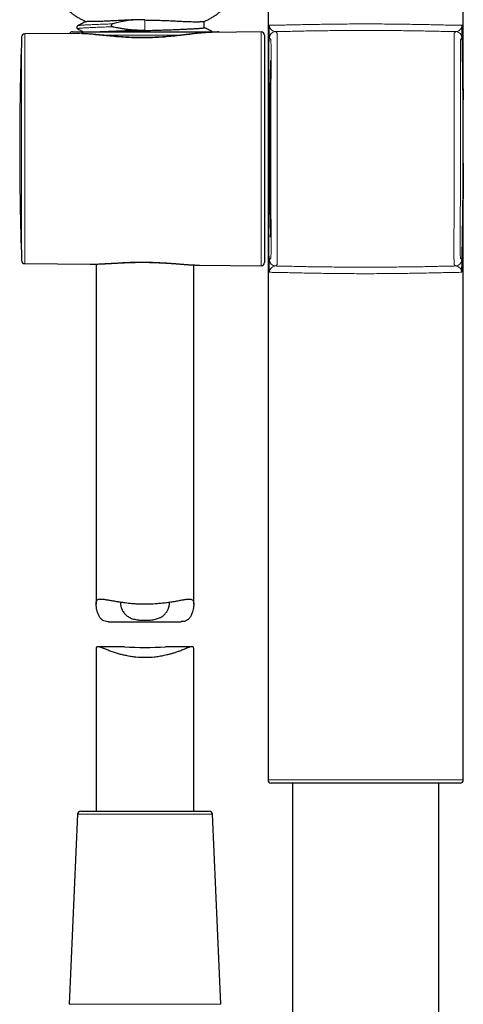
# Model space of a CAD drawing. Header units: millimetres. Extents: x 8 to 830, y 12 to 2106.
# Tile 135 of 256: x 442 to 511, y 1467 to 1619. Entities that reach past the tile are written whole.
import ezdxf

# ---------------------------------------------------------------- set-up
doc = ezdxf.new("R2010")
doc.units = ezdxf.units.MM

msp = doc.modelspace()

# ---------------------------------------------------------------- linework, layer by layer
at = {"color": 7, "linetype": 'Continuous', "lineweight": 30}
for p, q in [((480.61, 1622.8), (480.61, 1501.8)), ((510.61, 1501.8), (510.61, 1622.8)), ((452.63, 1618.36), (452.65, 1618.37)), ((470.81, 1617.43), (470.81, 1618.36)), ((451.41, 1616.52), (443.24, 1616.45)), ((450.58, 1616.8), (472.84, 1616.8)), ((479.56, 1616.76), (471.98, 1616.7)), ((480.06, 1616.26), (480.06, 1581.34)), ((443.24, 1581.15), (453.27, 1581.07)), ((454.21, 1581.08), (454.21, 1528.84)), ((469.21, 1528.84), (469.21, 1580.95)), ((470.07, 1580.92), (470.14, 1580.92)), ((470.14, 1580.92), (479.56, 1580.84)), ((456.12, 1526.12), (467.29, 1526.12)), ((454.21, 1521.92), (454.21, 1497)), ((458.55, 1522.28), (454.49, 1522.28)), ((468.93, 1522.28), (464.87, 1522.28)), ((469.21, 1497), (469.21, 1521.92)), ((510.11, 1501.3), (481.11, 1501.3)), ((484.36, 1501.3), (484.36, 1398)), ((506.86, 1398), (506.86, 1501.3)), ((451.85, 1497), (461.71, 1497)), ((461.71, 1497), (471.57, 1497)), ((451.35, 1496.52), (450.08, 1467.32)), ((473.34, 1467.32), (472.07, 1496.52))]:
    msp.add_line(p, q, dxfattribs=at)
at = {"color": 8, "linetype": 'Continuous', "lineweight": 0}
for p, q in [((461.71, 1617.06), (461.71, 1618.6)), ((480.8, 1617.78), (480.83, 1617.62)), ((480.81, 1617.48), (480.8, 1617.78)), ((510.4, 1617.63), (510.43, 1617.78)), ((510.43, 1617.78), (510.43, 1617.49)), ((443.24, 1616.45), (443.24, 1581.15)), ((461.71, 1616.28), (454.91, 1616.28)), ((467.45, 1616.28), (461.71, 1616.28)), ((472.04, 1616.8), (472.04, 1616.8)), ((479.56, 1580.84), (479.56, 1616.76)), ((442.75, 1581.64), (442.75, 1615.96)), ((480.8, 1579.82), (480.81, 1580.12)), ((480.83, 1579.98), (480.8, 1579.82)), ((510.41, 1579.82), (510.37, 1579.98)), ((510.4, 1580.13), (510.41, 1579.82)), ((480.61, 1501.8), (510.61, 1501.8)), ((461.71, 1496.52), (451.35, 1496.52)), ((472.07, 1496.52), (461.71, 1496.52)), ((450.08, 1467.32), (461.71, 1467.32)), ((461.71, 1467.32), (473.34, 1467.32))]:
    msp.add_line(p, q, dxfattribs=at)
at = {"color": 8, "linetype": 'Continuous', "lineweight": 0, "flags": 128}
for points in [[(480.82, 1581.77), (480.86, 1581.81), (480.89, 1581.84), (480.92, 1581.87), (480.94, 1581.9), (480.97, 1581.92), (480.99, 1581.94), (481, 1581.96), (481.02, 1581.98), (481.03, 1581.99), (481.03, 1582), (481.04, 1582.01), (481.04, 1582.01), (481.04, 1582.01), (481.04, 1582.01), (481.04, 1582.01), (481.04, 1582.01), (481.04, 1582.01), (481.04, 1582.01), (481.04, 1582.01), (481.04, 1582.01), (481.04, 1582.01), (481.04, 1582.01), (481.04, 1582.01), (481.04, 1582.01), (481.06, 1582.26), (481.07, 1582.77), (481.07, 1583.54), (481.07, 1584.55), (481.07, 1585.77), (481.07, 1587.2), (481.06, 1588.8), (481.06, 1590.58), (481.05, 1592.51), (481.04, 1594.54), (481.04, 1596.6), (481.04, 1598.7), (481.04, 1600.79), (481.04, 1602.86), (481.05, 1604.89), (481.05, 1606.84), (481.06, 1608.63), (481.07, 1610.26), (481.07, 1611.71), (481.07, 1612.95), (481.07, 1613.98), (481.07, 1614.67), (481.06, 1615.17), (481.05, 1615.45), (481.05, 1615.53), (481.05, 1615.54), (481.05, 1615.56), (481.04, 1615.57), (481.04, 1615.58), (481.04, 1615.58), (481.04, 1615.58), (481.04, 1615.59), (481.03, 1615.59), (481.03, 1615.6), (481.02, 1615.62), (481, 1615.63), (480.99, 1615.65), (480.97, 1615.68), (480.94, 1615.7), (480.92, 1615.73), (480.89, 1615.76), (480.86, 1615.79), (480.82, 1615.83)], [(510.41, 1615.82), (510.37, 1615.79), (510.34, 1615.76), (510.31, 1615.73), (510.29, 1615.7), (510.26, 1615.68), (510.25, 1615.66), (510.23, 1615.64), (510.21, 1615.62), (510.2, 1615.61), (510.2, 1615.6), (510.19, 1615.59), (510.19, 1615.59), (510.19, 1615.59), (510.19, 1615.59), (510.19, 1615.59), (510.19, 1615.59), (510.19, 1615.59), (510.19, 1615.59), (510.19, 1615.59), (510.19, 1615.59), (510.19, 1615.59), (510.19, 1615.59), (510.19, 1615.59), (510.19, 1615.59), (510.17, 1615.34), (510.16, 1614.84), (510.16, 1614.06), (510.16, 1613.06), (510.16, 1611.84), (510.16, 1610.42), (510.17, 1608.81), (510.17, 1607.04), (510.17, 1605.1), (510.18, 1603.08), (510.18, 1601.02), (510.18, 1598.92), (510.18, 1596.83), (510.17, 1594.76), (510.17, 1592.73), (510.16, 1590.78), (510.15, 1588.99), (510.15, 1587.36), (510.14, 1585.9), (510.14, 1584.66), (510.14, 1583.63), (510.14, 1582.94), (510.15, 1582.44), (510.16, 1582.15), (510.16, 1582.07), (510.16, 1582.06), (510.16, 1582.04), (510.16, 1582.03), (510.16, 1582.02), (510.16, 1582.02), (510.17, 1582.02), (510.17, 1582.01), (510.17, 1582.01), (510.18, 1582), (510.19, 1581.98), (510.2, 1581.97), (510.22, 1581.95), (510.24, 1581.92), (510.26, 1581.9), (510.29, 1581.87), (510.32, 1581.84), (510.35, 1581.81), (510.38, 1581.77)]]:
    msp.add_lwpolyline(points, dxfattribs=at)
at = {"color": 7, "linetype": 'Continuous', "lineweight": 30}
for centre, radius, start, end in [((443.25, 1615.95), 0.5, 90.5, 178.1116), ((450.58, 1616.3), 0.5, 90, 155.7243), ((472.84, 1616.3), 0.5, 54.3522, 90), ((479.56, 1616.26), 0.5, 0, 90.5), ((963.28, 1598.8), 520.81, 178.1116, 180), ((963.28, 1598.8), 520.81, 180, 181.8884), ((443.25, 1581.65), 0.5, 181.8884, 269.5), ((479.56, 1581.34), 0.5, 269.5, 0), ((461.71, 1568.67), 46.5, 266.1123, 273.8959), ((481.11, 1501.8), 0.5, 180, 270), ((510.11, 1501.8), 0.5, 270, 0), ((451.85, 1496.5), 0.5, 90, 177.5187), ((471.57, 1496.5), 0.5, 2.4813, 90)]:
    msp.add_arc(centre, radius, start, end, dxfattribs=at)
at = {"color": 8, "linetype": 'Continuous', "lineweight": 0}
for centre, radius, start, end in [((481.24, 1617.47), 0.431, 159.1061, 178.1955), ((481.82, 1615.81), 1, 92.1255, 179.0194), ((509.41, 1615.81), 1, 0.9412, 87.8733), ((510, 1617.48), 0.429, 1.7533, 20.2005), ((481.82, 1581.79), 1, 180.9806, 267.8752), ((509.38, 1581.79), 1, 272.123, 358.98), ((481.24, 1580.13), 0.431, 181.8045, 200.8939), ((509.97, 1580.14), 0.432, 338.4164, 358.1436)]:
    msp.add_arc(centre, radius, start, end, dxfattribs=at)
at = {"color": 7, "linetype": 'Continuous', "lineweight": 30}
for points, knots in [([(448.16, 1622.04), (448.18, 1622.02), (448.21, 1621.97), (448.26, 1621.9), (448.3, 1621.85), (448.33, 1621.8), (448.36, 1621.76), (448.41, 1621.7), (448.48, 1621.6), (448.59, 1621.46), (448.72, 1621.3), (448.88, 1621.12), (449.09, 1620.88), (449.38, 1620.58), (449.74, 1620.24), (450.11, 1619.91), (450.5, 1619.6), (450.89, 1619.32), (451.31, 1619.05), (451.76, 1618.79), (452.2, 1618.56), (452.49, 1618.43), (452.62, 1618.37)], [0, 0, 0, 0, 0.0142454, 0.0304142, 0.0412132, 0.0492144, 0.0575707, 0.0662895, 0.0921288, 0.1206856, 0.1581969, 0.1993902, 0.2426216, 0.323455, 0.4088497, 0.4986608, 0.5785595, 0.6613976, 0.746969, 0.8353038, 0.9265156, 1, 1, 1, 1]), ([(470.79, 1618.38), (470.86, 1618.4), (471.11, 1618.5), (471.53, 1618.71), (472.04, 1619), (472.54, 1619.33), (472.97, 1619.64), (473.34, 1619.94), (473.65, 1620.21), (473.96, 1620.5), (474.26, 1620.8), (474.52, 1621.09), (474.73, 1621.34), (474.9, 1621.54), (475.02, 1621.7), (475.1, 1621.82), (475.16, 1621.9), (475.21, 1621.97), (475.25, 1622.02), (475.26, 1622.04)], [0, 0, 0, 0, 0.036103, 0.138137, 0.238938, 0.33933, 0.44175, 0.511775, 0.582743, 0.654648, 0.72749, 0.800929, 0.851068, 0.896364, 0.936757, 0.954085, 0.970307, 0.98667, 1, 1, 1, 1]), ([(451.38, 1617.71), (451.36, 1617.7), (451.32, 1617.67), (451.28, 1617.62), (451.25, 1617.58), (451.24, 1617.54), (451.23, 1617.51), (451.23, 1617.49), (451.23, 1617.47), (451.23, 1617.45), (451.24, 1617.42), (451.25, 1617.37), (451.28, 1617.32), (451.32, 1617.27), (451.36, 1617.25), (451.38, 1617.23)], [0, 0, 0, 0, 0.136687, 0.253695, 0.349506, 0.406713, 0.450979, 0.482146, 0.500198, 0.518245, 0.569875, 0.650773, 0.746513, 0.863428, 1, 1, 1, 1]), ([(452.63, 1618.36), (452.42, 1618.25), (452.01, 1618.03), (451.59, 1617.82), (451.38, 1617.71)], [0, 0, 0, 0, 0.499955, 1, 1, 1, 1]), ([(452.62, 1618.37), (452.61, 1618.37), (452.6, 1618.37), (452.63, 1618.37), (452.65, 1618.37)], [0, 0, 0, 0, 0.1833089, 1, 1, 1, 1]), ([(452.66, 1618.38), (452.69, 1618.38), (452.75, 1618.39), (452.96, 1618.4), (453.24, 1618.4), (453.57, 1618.4), (453.92, 1618.4), (454.32, 1618.41), (454.82, 1618.42), (455.41, 1618.45), (456.14, 1618.48), (456.95, 1618.52), (457.83, 1618.57), (458.81, 1618.61), (459.49, 1618.63), (459.84, 1618.64)], [0, 0, 0, 0, 0.088811, 0.173761, 0.256095, 0.316886, 0.377402, 0.438121, 0.499453, 0.576248, 0.654813, 0.735857, 0.819987, 0.907781, 1, 1, 1, 1]), ([(456.79, 1618), (456.77, 1618), (456.73, 1617.99), (456.67, 1617.96), (456.62, 1617.93), (456.58, 1617.9), (456.55, 1617.87), (456.52, 1617.83), (456.51, 1617.78), (456.52, 1617.74), (456.53, 1617.71), (456.55, 1617.69), (456.57, 1617.67), (456.59, 1617.65), (456.63, 1617.62), (456.7, 1617.58), (456.76, 1617.57), (456.79, 1617.56)], [0, 0, 0, 0, 0.089271, 0.172034, 0.249192, 0.313627, 0.374377, 0.438448, 0.499261, 0.558259, 0.590129, 0.624676, 0.662144, 0.703659, 0.749848, 0.865379, 1, 1, 1, 1]), ([(459.84, 1618.64), (459.6, 1618.6), (459.11, 1618.53), (458.36, 1618.39), (457.58, 1618.21), (457.06, 1618.07), (456.79, 1618)], [0, 0, 0, 0, 0.235767, 0.480836, 0.735494, 1, 1, 1, 1]), ([(461.71, 1618.6), (461.51, 1618.6), (461.1, 1618.6), (460.48, 1618.61), (460.06, 1618.63), (459.84, 1618.64)], [0, 0, 0, 0, 0.3237969, 0.6571054, 1, 1, 1, 1]), ([(461.71, 1618.6), (461.94, 1618.59), (462.42, 1618.59), (463.18, 1618.58), (464.03, 1618.55), (464.95, 1618.52), (465.91, 1618.48), (466.67, 1618.44), (467.22, 1618.41), (467.57, 1618.39), (467.91, 1618.38), (468.23, 1618.36), (468.54, 1618.35), (469.03, 1618.34), (469.63, 1618.33), (470.15, 1618.34), (470.47, 1618.35), (470.65, 1618.36), (470.76, 1618.36), (470.81, 1618.37), (470.8, 1618.36), (470.8, 1618.36)], [0, 0, 0, 0, 0.04726, 0.101135, 0.161631, 0.228749, 0.30249, 0.382855, 0.414039, 0.445348, 0.476783, 0.508345, 0.540034, 0.571851, 0.667998, 0.765324, 0.822405, 0.876849, 0.928658, 0.977831, 1, 1, 1, 1]), ([(510.43, 1617.78), (510.44, 1617.42), (510.45, 1616.7), (510.47, 1615.63), (510.49, 1614.6), (510.5, 1613.6), (510.51, 1612.64), (510.53, 1611.72), (510.54, 1610.83), (510.55, 1609.98), (510.55, 1609.15), (510.56, 1608.35), (510.57, 1607.57), (510.57, 1606.9), (510.58, 1606.49), (510.58, 1606.33)], [0, 0, 0, 0, 0.095706, 0.188577, 0.278614, 0.365817, 0.450185, 0.530287, 0.607656, 0.68229, 0.75419, 0.82474, 0.892442, 0.957298, 1, 1, 1, 1]), ([(451.38, 1617.23), (451.56, 1617.14), (451.84, 1616.99), (452.12, 1616.85), (452.21, 1616.8)], [0, 0, 0, 0, 0.6565956, 1, 1, 1, 1]), ([(470.19, 1616.58), (470.13, 1616.58), (470.02, 1616.57), (469.84, 1616.55), (469.62, 1616.53), (469.37, 1616.5), (469.08, 1616.47), (468.83, 1616.44), (468.62, 1616.41), (468.48, 1616.4), (468.37, 1616.38), (468.28, 1616.37), (468.21, 1616.37), (468.15, 1616.36), (468.09, 1616.35), (468.02, 1616.34), (467.95, 1616.34), (467.87, 1616.33), (467.75, 1616.31), (467.6, 1616.3), (467.39, 1616.27), (467.15, 1616.25), (466.88, 1616.22), (466.57, 1616.18), (466.24, 1616.15), (465.87, 1616.11), (465.48, 1616.08), (465.07, 1616.05), (464.66, 1616.01), (464.21, 1615.98), (463.75, 1615.96), (463.24, 1615.93), (462.68, 1615.91), (462.09, 1615.89), (461.52, 1615.89), (460.97, 1615.89), (460.45, 1615.9), (459.94, 1615.91), (459.45, 1615.93), (458.98, 1615.95), (458.52, 1615.97), (458.1, 1616), (457.72, 1616.03), (457.37, 1616.05), (457.03, 1616.08), (456.71, 1616.11), (456.41, 1616.13), (456.14, 1616.16), (455.91, 1616.18), (455.71, 1616.2), (455.56, 1616.22), (455.44, 1616.23), (455.33, 1616.24), (455.24, 1616.25), (455.16, 1616.25), (455.07, 1616.26), (454.95, 1616.27), (454.82, 1616.29), (454.66, 1616.3), (454.48, 1616.32), (454.27, 1616.34), (454.04, 1616.36), (453.79, 1616.39), (453.53, 1616.41), (453.26, 1616.43), (452.99, 1616.45), (452.77, 1616.47), (452.61, 1616.48), (452.52, 1616.48), (452.44, 1616.49), (452.36, 1616.49), (452.26, 1616.5), (452.15, 1616.5), (452.04, 1616.51), (451.98, 1616.51), (451.95, 1616.51)], [0, 0, 0, 0, 0.010386, 0.02185, 0.033976, 0.049864, 0.067363, 0.086466, 0.095612, 0.103481, 0.109995, 0.115158, 0.118971, 0.122438, 0.125694, 0.129313, 0.133323, 0.137871, 0.142976, 0.152959, 0.164558, 0.17777, 0.192594, 0.209027, 0.227027, 0.246571, 0.267653, 0.287846, 0.309275, 0.331945, 0.355628, 0.379039, 0.409019, 0.43827, 0.466779, 0.493725, 0.519874, 0.545246, 0.569858, 0.593723, 0.616853, 0.639253, 0.658261, 0.676718, 0.694625, 0.711966, 0.728234, 0.742888, 0.755925, 0.767342, 0.775307, 0.78223, 0.788111, 0.793007, 0.797439, 0.802441, 0.808859, 0.816698, 0.825962, 0.836657, 0.848751, 0.863243, 0.878516, 0.894577, 0.911438, 0.929111, 0.947261, 0.954357, 0.960643, 0.96612, 0.971254, 0.977679, 0.985538, 0.994266, 1, 1, 1, 1]), ([(454.71, 1616.8), (454.77, 1616.8), (454.94, 1616.81), (455.26, 1616.83), (455.66, 1616.84), (456.11, 1616.86), (456.58, 1616.88), (457.07, 1616.9), (457.59, 1616.92), (458.11, 1616.94), (458.64, 1616.96), (459.16, 1616.98), (459.67, 1616.99), (460.18, 1617.01), (460.69, 1617.03), (461.2, 1617.04), (461.54, 1617.05), (461.71, 1617.06)], [0, 0, 0, 0, 0.034423, 0.100117, 0.172363, 0.245079, 0.31812, 0.391337, 0.46458, 0.537696, 0.610537, 0.676942, 0.742882, 0.808254, 0.872958, 0.936902, 1, 1, 1, 1]), ([(456.44, 1616.8), (456.46, 1616.8), (456.64, 1616.81), (456.99, 1616.82), (457.48, 1616.84), (457.99, 1616.86), (458.52, 1616.88), (459.05, 1616.9), (459.58, 1616.91), (460.1, 1616.93), (460.59, 1616.95), (461.09, 1616.96), (461.59, 1616.98), (462.08, 1616.99), (462.59, 1617.01), (463.12, 1617.02), (463.66, 1617.04), (464.21, 1617.06), (464.74, 1617.08), (465.27, 1617.09), (465.79, 1617.11), (466.28, 1617.13), (466.73, 1617.15), (467.16, 1617.17), (467.57, 1617.18), (467.95, 1617.2), (468.32, 1617.22), (468.68, 1617.23), (469.02, 1617.25), (469.34, 1617.27), (469.64, 1617.28), (469.9, 1617.3), (470.13, 1617.32), (470.34, 1617.34), (470.5, 1617.35), (470.64, 1617.37), (470.73, 1617.39), (470.79, 1617.41), (470.82, 1617.43), (470.81, 1617.43), (470.81, 1617.43)], [0, 0, 0, 0, 0.0043367, 0.0329648, 0.0616125, 0.0902237, 0.1187424, 0.1471138, 0.1752848, 0.2008893, 0.2262455, 0.2513184, 0.2760758, 0.3006853, 0.3256032, 0.3531266, 0.3809629, 0.409065, 0.4373827, 0.4658636, 0.4944533, 0.5230961, 0.5493514, 0.5755606, 0.601681, 0.6276706, 0.6534885, 0.6790956, 0.7081196, 0.7367663, 0.7649983, 0.793353, 0.8221188, 0.8507239, 0.8796275, 0.9087758, 0.9381117, 0.9681125, 0.9981824, 1, 1, 1, 1]), ([(456.79, 1617.56), (457, 1617.52), (457.42, 1617.43), (458.04, 1617.32), (458.64, 1617.22), (459.25, 1617.15), (459.86, 1617.09), (460.48, 1617.06), (461.1, 1617.04), (461.51, 1617.05), (461.71, 1617.06)], [0, 0, 0, 0, 0.1297664, 0.2563363, 0.3798042, 0.5002717, 0.6265154, 0.7517904, 0.8762375, 1, 1, 1, 1]), ([(471.55, 1616.68), (471.51, 1616.68), (471.43, 1616.68), (471.29, 1616.67), (471.15, 1616.66), (471, 1616.65), (470.85, 1616.64), (470.69, 1616.63), (470.53, 1616.61), (470.37, 1616.6), (470.25, 1616.59), (470.19, 1616.58), (470.19, 1616.58)], [0, 0, 0, 0, 0.077052, 0.2000543, 0.3077944, 0.4003675, 0.5249311, 0.643573, 0.7571492, 0.8737345, 0.9915234, 1, 1, 1, 1]), ([(472.04, 1616.8), (471.83, 1616.91), (471.42, 1617.12), (471.01, 1617.34), (470.81, 1617.44)], [0, 0, 0, 0, 0.507498, 1, 1, 1, 1]), ([(510.4, 1580.13), (510.4, 1580.23), (510.41, 1580.45), (510.41, 1580.79), (510.42, 1581.16), (510.43, 1581.57), (510.44, 1582.01), (510.45, 1582.48), (510.45, 1583), (510.46, 1583.58), (510.48, 1584.21), (510.49, 1584.88), (510.5, 1585.59), (510.51, 1586.24), (510.51, 1586.83), (510.52, 1587.33), (510.53, 1587.85), (510.53, 1588.35), (510.54, 1588.84), (510.55, 1589.29), (510.55, 1589.71), (510.55, 1590.12), (510.56, 1590.49), (510.56, 1590.85), (510.57, 1591.17), (510.57, 1591.46), (510.57, 1591.71), (510.57, 1591.9), (510.57, 1592.03), (510.57, 1592.15), (510.58, 1592.31), (510.58, 1592.5), (510.58, 1592.69), (510.58, 1592.88), (510.58, 1593.1), (510.58, 1593.37), (510.59, 1593.66), (510.59, 1593.96), (510.59, 1594.26), (510.59, 1594.56), (510.59, 1594.82), (510.59, 1595.03), (510.59, 1595.2), (510.6, 1595.32), (510.6, 1595.42), (510.6, 1595.49), (510.6, 1595.55), (510.6, 1595.6), (510.6, 1595.66), (510.6, 1595.72), (510.6, 1595.77), (510.6, 1595.91), (510.6, 1596.16), (510.6, 1596.51), (510.6, 1596.88), (510.6, 1597.26), (510.6, 1597.64), (510.61, 1598.03), (510.61, 1598.32), (510.61, 1598.51), (510.61, 1598.62), (510.61, 1598.73), (510.61, 1598.84), (510.61, 1598.98), (510.61, 1599.12), (510.61, 1599.3), (510.61, 1599.5), (510.61, 1599.73), (510.61, 1599.96), (510.61, 1600.2), (510.61, 1600.44), (510.61, 1600.7), (510.61, 1601.2), (510.6, 1601.89), (510.6, 1602.78), (510.6, 1603.64), (510.59, 1604.5), (510.59, 1605.36), (510.58, 1605.94), (510.58, 1606.23), (510.58, 1606.24), (510.58, 1606.25), (510.58, 1606.25), (510.58, 1606.26), (510.58, 1606.28), (510.58, 1606.32), (510.58, 1606.39), (510.58, 1606.48), (510.58, 1606.6), (510.57, 1606.76), (510.57, 1606.96), (510.57, 1607.19), (510.57, 1607.46), (510.57, 1607.77), (510.56, 1608.11), (510.56, 1608.36), (510.56, 1608.52), (510.56, 1608.57), (510.56, 1608.62), (510.56, 1608.66), (510.56, 1608.71), (510.56, 1608.75), (510.55, 1608.86), (510.55, 1609.11), (510.55, 1609.6), (510.53, 1611.21), (510.49, 1613.88), (510.45, 1616.29), (510.43, 1617.49)], [0, 0, 0, 0, 0.008249, 0.017374, 0.027376, 0.038254, 0.050009, 0.06264, 0.076148, 0.092019, 0.10895, 0.126942, 0.145995, 0.166108, 0.179217, 0.192741, 0.206783, 0.22048, 0.233404, 0.245557, 0.256938, 0.267547, 0.277834, 0.287273, 0.295865, 0.30361, 0.310507, 0.316558, 0.318433, 0.32078, 0.326197, 0.331456, 0.336556, 0.341498, 0.346281, 0.35464, 0.362465, 0.369759, 0.378693, 0.386672, 0.393695, 0.399764, 0.403673, 0.407049, 0.409893, 0.41136, 0.412896, 0.414423, 0.415941, 0.417449, 0.418948, 0.420438, 0.428462, 0.438865, 0.448748, 0.45811, 0.469275, 0.479598, 0.48908, 0.492084, 0.494993, 0.497806, 0.50075, 0.504478, 0.508256, 0.512086, 0.518852, 0.524556, 0.530552, 0.53684, 0.543423, 0.550302, 0.557478, 0.582952, 0.605994, 0.629036, 0.65205, 0.675043, 0.698036, 0.698504, 0.698921, 0.698936, 0.698958, 0.699074, 0.699457, 0.700696, 0.702405, 0.704684, 0.708139, 0.7124, 0.717468, 0.723793, 0.731044, 0.739221, 0.748324, 0.758352, 0.759934, 0.761131, 0.762327, 0.763524, 0.764721, 0.765917, 0.767114, 0.773695, 0.785447, 0.806433, 0.903216, 1, 1, 1, 1]), ([(510.4, 1580.13), (510.43, 1581.87), (510.5, 1585.36), (510.56, 1590.37), (510.59, 1593.89), (510.6, 1595.91), (510.6, 1596.63), (510.6, 1597.35), (510.61, 1598.08), (510.61, 1598.57), (510.61, 1598.84), (510.61, 1598.87), (510.61, 1598.91), (510.61, 1598.96), (510.61, 1599.01), (510.61, 1599.07), (510.61, 1599.13), (510.61, 1599.23), (510.61, 1599.37), (510.61, 1599.56), (510.61, 1599.73), (510.61, 1599.87), (510.61, 1599.95), (510.61, 1600), (510.61, 1600.03), (510.61, 1600.07), (510.61, 1600.13), (510.61, 1600.21), (510.61, 1600.31), (510.61, 1600.45), (510.61, 1600.62), (510.61, 1600.84), (510.61, 1601.02), (510.61, 1601.14), (510.61, 1601.19), (510.61, 1601.22), (510.61, 1601.25), (510.61, 1601.29), (510.61, 1601.33), (510.6, 1601.42), (510.6, 1601.57), (510.6, 1601.79), (510.6, 1602.05), (510.6, 1602.32), (510.6, 1602.59), (510.6, 1602.83), (510.6, 1603.07), (510.6, 1603.31), (510.59, 1603.84), (510.58, 1605.83), (510.56, 1608.6), (510.53, 1611.21), (510.51, 1612.3), (510.51, 1612.55), (510.51, 1612.61), (510.51, 1612.68), (510.51, 1612.74), (510.51, 1612.79), (510.51, 1612.83), (510.5, 1612.86), (510.5, 1612.9), (510.5, 1612.98), (510.5, 1613.11), (510.5, 1613.27), (510.5, 1613.46), (510.49, 1613.69), (510.49, 1613.95), (510.48, 1614.24), (510.48, 1614.56), (510.47, 1614.85), (510.47, 1615.08), (510.47, 1615.23), (510.47, 1615.35), (510.46, 1615.46), (510.46, 1615.57), (510.46, 1615.68), (510.46, 1615.79), (510.45, 1616.39), (510.44, 1616.96), (510.43, 1617.49)], [0, 0, 0, 0, 0.139976, 0.27995, 0.403127, 0.422483, 0.44184, 0.461201, 0.480561, 0.499926, 0.500734, 0.501689, 0.502791, 0.50404, 0.505436, 0.506979, 0.508669, 0.510505, 0.514829, 0.519797, 0.525412, 0.528462, 0.531219, 0.531793, 0.532571, 0.533553, 0.53474, 0.537018, 0.539801, 0.543089, 0.548003, 0.553734, 0.560279, 0.56249, 0.563335, 0.564227, 0.565167, 0.566155, 0.56719, 0.568274, 0.573301, 0.579158, 0.585845, 0.594288, 0.601041, 0.607332, 0.613662, 0.620077, 0.626507, 0.656857, 0.780035, 0.849016, 0.866012, 0.867682, 0.869351, 0.87102, 0.87269, 0.874359, 0.875291, 0.875793, 0.876361, 0.878933, 0.882349, 0.886611, 0.891718, 0.897786, 0.904731, 0.912552, 0.921249, 0.930822, 0.935844, 0.939528, 0.942509, 0.94549, 0.948471, 0.951452, 0.954433, 0.957414, 1, 1, 1, 1]), ([(480.99, 1612.38), (480.99, 1612.38), (480.99, 1612.37), (481, 1612.32), (481, 1612.24), (481.01, 1612.12), (481.01, 1611.97), (481.01, 1611.79), (481.02, 1611.58), (481.02, 1611.34), (481.02, 1611.07), (481.02, 1610.77), (481.02, 1610.44), (481.02, 1610.09), (481.02, 1609.71), (481.02, 1609.3), (481.02, 1608.86), (481.02, 1608.41), (481.02, 1607.93), (481.02, 1607.43), (481.02, 1606.9), (481.02, 1606.35), (481.02, 1605.79), (481.02, 1605.21), (481.02, 1604.61), (481.02, 1604), (481.02, 1603.38), (481.01, 1602.74), (481.01, 1602.1), (481.01, 1601.45), (481.01, 1600.79), (481.01, 1600.13), (481.01, 1599.47), (481.01, 1598.81), (481.01, 1598.15), (481.01, 1597.49), (481.01, 1596.83), (481.01, 1596.17), (481.01, 1595.52), (481.01, 1594.88), (481.02, 1594.25), (481.02, 1593.63), (481.02, 1593.02), (481.02, 1592.42), (481.02, 1591.84), (481.02, 1591.27), (481.02, 1590.72), (481.02, 1590.19), (481.02, 1589.69), (481.02, 1589.2), (481.02, 1588.74), (481.02, 1588.3), (481.02, 1587.89), (481.02, 1587.51), (481.02, 1587.15), (481.02, 1586.83), (481.02, 1586.53), (481.02, 1586.26), (481.02, 1586.02), (481.01, 1585.81), (481.01, 1585.63), (481.01, 1585.48), (481, 1585.36), (481, 1585.28), (480.99, 1585.23), (480.99, 1585.21), (480.98, 1585.23), (480.97, 1585.28), (480.97, 1585.36), (480.96, 1585.48), (480.95, 1585.63), (480.94, 1585.81), (480.94, 1586.02), (480.93, 1586.26), (480.92, 1586.53), (480.91, 1586.83), (480.9, 1587.15), (480.89, 1587.51), (480.88, 1587.89), (480.87, 1588.3), (480.86, 1588.73), (480.86, 1589.18), (480.85, 1589.66), (480.84, 1590.16), (480.83, 1590.69), (480.82, 1591.23), (480.82, 1591.8), (480.81, 1592.37), (480.8, 1592.97), (480.8, 1593.58), (480.79, 1594.2), (480.79, 1594.83), (480.78, 1595.47), (480.78, 1596.12), (480.78, 1596.78), (480.78, 1597.45), (480.78, 1598.12), (480.78, 1598.78), (480.78, 1599.45), (480.78, 1600.12), (480.78, 1600.78), (480.78, 1601.44), (480.78, 1602.09), (480.79, 1602.73), (480.79, 1603.37), (480.8, 1603.99), (480.8, 1604.6), (480.81, 1605.2), (480.82, 1605.78), (480.82, 1606.34), (480.83, 1606.89), (480.84, 1607.41), (480.85, 1607.92), (480.86, 1608.4), (480.86, 1608.85), (480.87, 1609.29), (480.88, 1609.7), (480.89, 1610.08), (480.9, 1610.43), (480.91, 1610.76), (480.92, 1611.06), (480.93, 1611.33), (480.94, 1611.58), (480.94, 1611.79), (480.95, 1611.97), (480.96, 1612.12), (480.97, 1612.23), (480.97, 1612.32), (480.98, 1612.37), (480.98, 1612.38), (480.99, 1612.38)], [0, 0, 0, 0, 0.0078273, 0.0156608, 0.0235205, 0.031426, 0.0392331, 0.0470346, 0.054849, 0.0626946, 0.0705116, 0.0783023, 0.0860849, 0.0938775, 0.1017127, 0.1095025, 0.1172663, 0.1250234, 0.1327655, 0.1405312, 0.1483403, 0.1562122, 0.1640087, 0.1718048, 0.1796188, 0.1874687, 0.1953124, 0.2031241, 0.2109218, 0.2187236, 0.2265887, 0.2343946, 0.2421608, 0.2499069, 0.2576562, 0.2654171, 0.2732089, 0.2810508, 0.2888386, 0.2966204, 0.3044144, 0.3122387, 0.3200797, 0.3278926, 0.3356957, 0.3435074, 0.3514067, 0.3592613, 0.367091, 0.3749156, 0.3827356, 0.3905639, 0.3984203, 0.4063244, 0.414132, 0.4219341, 0.4297491, 0.4375954, 0.4454162, 0.4532099, 0.4609948, 0.4687891, 0.4766289, 0.4844223, 0.4921885, 0.4999469, 0.5076912, 0.5154588, 0.5232697, 0.5311435, 0.5389403, 0.5467369, 0.5545513, 0.5624017, 0.5702447, 0.5780557, 0.5858528, 0.5936542, 0.6015177, 0.609322, 0.6170866, 0.6248311, 0.6325777, 0.6403373, 0.6481292, 0.6559726, 0.6637605, 0.6715432, 0.6793387, 0.6871652, 0.6950069, 0.7028203, 0.7106236, 0.7184351, 0.7263325, 0.7341841, 0.7420094, 0.7498283, 0.7576429, 0.7654668, 0.7733197, 0.7812214, 0.7890288, 0.7968312, 0.8046467, 0.8124938, 0.8203176, 0.828114, 0.8359013, 0.8436977, 0.8515415, 0.8593382, 0.8671071, 0.8748675, 0.8826246, 0.8903932, 0.8981928, 0.9060427, 0.9138383, 0.9216278, 0.9294295, 0.9372616, 0.9451105, 0.9529311, 0.9607418, 0.9685611, 0.9764696, 0.9843324, 0.9921692, 1, 1, 1, 1]), ([(510.6, 1596.58), (510.6, 1596.56), (510.6, 1596.4), (510.6, 1596.09), (510.6, 1595.64), (510.59, 1595.14), (510.59, 1594.61), (510.59, 1594.03), (510.58, 1593.44), (510.58, 1592.81), (510.58, 1592.17), (510.57, 1591.49), (510.56, 1590.79), (510.56, 1590.05), (510.55, 1589.29), (510.54, 1588.49), (510.53, 1587.67), (510.52, 1586.81), (510.51, 1585.91), (510.5, 1584.98), (510.48, 1584.01), (510.46, 1583.01), (510.45, 1581.97), (510.43, 1580.91), (510.41, 1580.19), (510.41, 1579.82)], [0, 0, 0, 0, 0.00418, 0.027486, 0.055174, 0.08501, 0.116994, 0.151127, 0.187408, 0.223877, 0.262286, 0.302635, 0.344924, 0.389154, 0.434482, 0.481682, 0.530753, 0.581696, 0.635608, 0.691468, 0.749277, 0.809035, 0.870741, 0.934396, 1, 1, 1, 1]), ([(453.27, 1581.07), (453.29, 1581.07), (453.35, 1581.07), (453.44, 1581.07), (453.54, 1581.07), (453.66, 1581.07), (453.88, 1581.07), (454.22, 1581.08), (454.68, 1581.1), (455.14, 1581.12), (455.6, 1581.14), (456.07, 1581.17), (456.54, 1581.2), (457, 1581.22), (457.45, 1581.25), (457.89, 1581.27), (458.31, 1581.29), (458.65, 1581.3), (458.92, 1581.31), (459.1, 1581.32), (459.26, 1581.33), (459.41, 1581.33), (459.53, 1581.34), (459.62, 1581.34), (459.69, 1581.34), (459.75, 1581.34), (459.82, 1581.34), (459.91, 1581.35), (460.03, 1581.35), (460.24, 1581.35), (460.52, 1581.36), (460.89, 1581.36), (461.22, 1581.36), (461.5, 1581.36), (461.72, 1581.36), (461.95, 1581.36), (462.18, 1581.36), (462.42, 1581.35), (462.64, 1581.34), (462.86, 1581.34), (463.06, 1581.33), (463.24, 1581.33), (463.39, 1581.32), (463.5, 1581.32), (463.59, 1581.31), (463.67, 1581.31), (463.74, 1581.31), (463.83, 1581.3), (463.95, 1581.3), (464.11, 1581.29), (464.29, 1581.28), (464.51, 1581.27), (464.77, 1581.25), (465.06, 1581.23), (465.38, 1581.21), (465.73, 1581.19), (466.11, 1581.16), (466.48, 1581.14), (466.81, 1581.11), (467.11, 1581.09), (467.39, 1581.07), (467.63, 1581.05), (467.84, 1581.03), (468.02, 1581.02), (468.18, 1581.01), (468.3, 1581), (468.43, 1580.99), (468.58, 1580.98), (468.73, 1580.97), (468.88, 1580.97), (469.04, 1580.96), (469.22, 1580.95), (469.43, 1580.94), (469.65, 1580.93), (469.87, 1580.92), (470.01, 1580.92), (470.07, 1580.92)], [0, 0, 0, 0, 0.0037442, 0.0107565, 0.0185359, 0.026416, 0.0343906, 0.0666299, 0.0966368, 0.1277807, 0.1570615, 0.1864443, 0.2149602, 0.2426541, 0.2695446, 0.2939319, 0.3176442, 0.3406915, 0.3513288, 0.3616818, 0.3708978, 0.3788328, 0.3854875, 0.3904268, 0.3943087, 0.3971335, 0.4002906, 0.4052237, 0.4119328, 0.4204168, 0.4384316, 0.4583319, 0.480125, 0.4914274, 0.5031829, 0.5153779, 0.5279845, 0.5409854, 0.5533506, 0.5644943, 0.575962, 0.5857865, 0.5939725, 0.6001798, 0.6049391, 0.6085318, 0.6124226, 0.6168215, 0.6236729, 0.6320856, 0.6420667, 0.6545123, 0.6687869, 0.6849038, 0.7028708, 0.7226926, 0.7458251, 0.7673634, 0.7872708, 0.8055345, 0.8221473, 0.8371462, 0.8505499, 0.8623928, 0.8711503, 0.8793797, 0.8873154, 0.8967032, 0.907899, 0.9170471, 0.9277142, 0.9400773, 0.9541406, 0.9699064, 0.9873731, 1, 1, 1, 1]), ([(456.12, 1526.12), (456.11, 1526.12), (455.91, 1526.12), (455.59, 1526.17), (455.2, 1526.34), (454.89, 1526.61), (454.65, 1526.99), (454.46, 1527.44), (454.32, 1527.92), (454.24, 1528.39), (454.2, 1528.82), (454.22, 1529.15), (454.31, 1529.39), (454.47, 1529.54), (454.7, 1529.6), (455.01, 1529.61), (455.36, 1529.58), (455.67, 1529.53), (455.92, 1529.48), (456.26, 1529.42), (456.8, 1529.33), (457.46, 1529.22), (458.11, 1529.12), (458.65, 1529.05), (459.22, 1528.98), (459.82, 1528.92), (460.27, 1528.89), (460.48, 1528.88)], [0, 0, 0, 0, 0.004204, 0.050547, 0.094167, 0.136062, 0.176875, 0.226506, 0.271972, 0.317832, 0.364209, 0.409225, 0.453564, 0.49535, 0.53595, 0.581352, 0.631783, 0.66017, 0.679258, 0.704095, 0.752116, 0.813055, 0.852762, 0.887423, 0.919474, 0.962656, 1, 1, 1, 1]), ([(458.02, 1529.14), (458, 1529.11), (457.98, 1529.06), (457.97, 1528.98), (457.96, 1528.92), (457.96, 1528.85), (457.96, 1528.77), (457.97, 1528.68), (457.99, 1528.55), (458.02, 1528.4), (458.07, 1528.25), (458.12, 1528.12), (458.19, 1527.97), (458.29, 1527.77), (458.43, 1527.55), (458.61, 1527.32), (458.8, 1527.13), (459, 1526.97), (459.23, 1526.82), (459.5, 1526.69), (459.8, 1526.58), (460.13, 1526.49), (460.5, 1526.42), (460.89, 1526.38), (461.3, 1526.35), (461.73, 1526.34), (462.16, 1526.35), (462.57, 1526.38), (462.96, 1526.43), (463.32, 1526.5), (463.65, 1526.59), (463.92, 1526.69), (464.13, 1526.79), (464.29, 1526.89), (464.44, 1526.99), (464.57, 1527.09), (464.7, 1527.21), (464.82, 1527.34), (464.94, 1527.49), (465.06, 1527.66), (465.17, 1527.85), (465.27, 1528.04), (465.34, 1528.23), (465.39, 1528.39), (465.43, 1528.53), (465.44, 1528.64), (465.46, 1528.77), (465.46, 1528.91), (465.45, 1529.04), (465.42, 1529.1), (465.41, 1529.12)], [0, 0, 0, 0, 0.017106, 0.027474, 0.037798, 0.048083, 0.058339, 0.068571, 0.085125, 0.108698, 0.123122, 0.139303, 0.157241, 0.176938, 0.208722, 0.237291, 0.262677, 0.284926, 0.309871, 0.335262, 0.36121, 0.387819, 0.415185, 0.443398, 0.472537, 0.502555, 0.532566, 0.561607, 0.589753, 0.617087, 0.643699, 0.669685, 0.686718, 0.703551, 0.720219, 0.73448, 0.750262, 0.767581, 0.786449, 0.806874, 0.828864, 0.854177, 0.876615, 0.89618, 0.912872, 0.926693, 0.937648, 0.963015, 0.988675, 1, 1, 1, 1]), ([(460.48, 1528.88), (460.92, 1528.87), (461.84, 1528.84), (463.04, 1528.89), (464.02, 1528.97), (464.64, 1529.03), (465.14, 1529.09), (465.51, 1529.14), (465.88, 1529.19), (466.39, 1529.28), (466.96, 1529.38), (467.44, 1529.47), (467.73, 1529.52), (467.88, 1529.54), (468.01, 1529.57), (468.12, 1529.58), (468.33, 1529.61), (468.61, 1529.62), (468.88, 1529.57), (469.06, 1529.44), (469.15, 1529.28), (469.19, 1529.11), (469.21, 1528.95), (469.21, 1528.78), (469.2, 1528.59), (469.17, 1528.34), (469.12, 1528.02), (469.01, 1527.58), (468.83, 1527.11), (468.57, 1526.69), (468.28, 1526.38), (467.96, 1526.2), (467.63, 1526.13), (467.39, 1526.13), (467.29, 1526.13)], [0, 0, 0, 0, 0.068493, 0.14356, 0.183673, 0.225498, 0.247066, 0.26907, 0.291509, 0.314387, 0.366657, 0.410247, 0.425258, 0.438879, 0.451113, 0.461961, 0.471425, 0.515266, 0.555943, 0.593785, 0.6292, 0.647893, 0.667645, 0.685659, 0.700186, 0.723979, 0.752852, 0.786822, 0.834854, 0.876884, 0.913277, 0.944595, 0.975587, 1, 1, 1, 1]), ([(469.21, 1521.92), (469.2, 1521.99), (469.2, 1522.13), (469.13, 1522.23), (469.03, 1522.28), (468.93, 1522.29), (468.81, 1522.28), (468.65, 1522.24), (468.43, 1522.16), (468.1, 1522.03), (467.65, 1521.84), (467.12, 1521.63), (466.56, 1521.43), (466.05, 1521.27), (465.56, 1521.13), (465.09, 1521.01), (464.55, 1520.89), (463.91, 1520.77), (462.94, 1520.64), (461.73, 1520.57), (460.64, 1520.63), (459.93, 1520.71), (459.55, 1520.77), (459.17, 1520.83), (458.74, 1520.92), (458.22, 1521.03), (457.62, 1521.19), (456.99, 1521.39), (456.35, 1521.61), (455.79, 1521.84), (455.39, 1522), (455.14, 1522.1), (454.99, 1522.16), (454.87, 1522.2), (454.69, 1522.26), (454.48, 1522.3), (454.33, 1522.26), (454.25, 1522.17), (454.21, 1522.06), (454.21, 1521.97), (454.21, 1521.92)], [0, 0, 0, 0, 0.0246003, 0.0552754, 0.0711175, 0.0873661, 0.1040748, 0.1212928, 0.1451735, 0.1741182, 0.2081776, 0.2473821, 0.2779023, 0.3057582, 0.3309526, 0.3534899, 0.373376, 0.4072763, 0.4395177, 0.4992011, 0.5589498, 0.5749165, 0.5913017, 0.6081132, 0.625358, 0.6509239, 0.6804979, 0.7140909, 0.7517096, 0.7910227, 0.8251485, 0.8402793, 0.8541249, 0.8666922, 0.8779909, 0.911924, 0.9440158, 0.9646157, 0.9847401, 1, 1, 1, 1])]:
    msp.add_open_spline(points, degree=3, knots=knots, dxfattribs=at)
at = {"color": 8, "linetype": 'Continuous', "lineweight": 0}
for points, knots in [([(451.38, 1617.71), (451.4, 1617.72), (451.43, 1617.73), (451.51, 1617.74), (451.62, 1617.76), (451.76, 1617.78), (451.93, 1617.79), (452.13, 1617.81), (452.36, 1617.82), (452.62, 1617.84), (452.91, 1617.85), (453.23, 1617.87), (453.57, 1617.88), (453.95, 1617.9), (454.36, 1617.92), (454.8, 1617.93), (455.26, 1617.95), (455.75, 1617.97), (456.26, 1617.99), (456.62, 1618), (456.79, 1618)], [0, 0, 0, 0, 0.055107, 0.110041, 0.164715, 0.219049, 0.272962, 0.326379, 0.379229, 0.433914, 0.48807, 0.542821, 0.598262, 0.654313, 0.710894, 0.768208, 0.825874, 0.883795, 0.941871, 1, 1, 1, 1]), ([(480.8, 1579.82), (480.79, 1580.19), (480.78, 1580.92), (480.76, 1582), (480.74, 1583.04), (480.73, 1584.04), (480.71, 1585.01), (480.7, 1585.94), (480.69, 1586.8), (480.68, 1587.59), (480.67, 1588.28), (480.67, 1588.75), (480.67, 1589.02), (480.67, 1589.11), (480.66, 1589.2), (480.66, 1589.31), (480.66, 1589.59), (480.66, 1590.02), (480.65, 1590.57), (480.65, 1591.1), (480.64, 1591.6), (480.64, 1592.1), (480.64, 1592.59), (480.63, 1593.08), (480.63, 1593.49), (480.63, 1593.75), (480.63, 1593.88), (480.63, 1593.92), (480.63, 1593.96), (480.63, 1593.99), (480.63, 1594.04), (480.63, 1594.19), (480.62, 1594.44), (480.62, 1594.79), (480.62, 1595.14), (480.62, 1595.47), (480.62, 1595.78), (480.62, 1596.06), (480.62, 1596.34), (480.62, 1596.63), (480.61, 1596.95), (480.61, 1597.28), (480.61, 1597.62), (480.61, 1597.96), (480.61, 1598.3), (480.61, 1598.62), (480.61, 1598.93), (480.61, 1599.25), (480.61, 1599.61), (480.61, 1599.98), (480.61, 1600.35), (480.62, 1600.72), (480.62, 1601.07), (480.62, 1601.41), (480.62, 1601.73), (480.62, 1602.06), (480.62, 1602.37), (480.62, 1602.65), (480.62, 1602.9), (480.62, 1603.15), (480.63, 1603.37), (480.63, 1603.53), (480.63, 1603.61), (480.63, 1603.68), (480.63, 1603.75), (480.63, 1603.82), (480.63, 1603.98), (480.63, 1604.26), (480.63, 1604.64), (480.64, 1605.06), (480.64, 1605.5), (480.64, 1605.96), (480.65, 1606.44), (480.65, 1606.92), (480.65, 1607.38), (480.66, 1607.78), (480.66, 1608.07), (480.66, 1608.27), (480.66, 1608.38), (480.67, 1608.47), (480.67, 1608.79), (480.67, 1609.34), (480.68, 1610.14), (480.69, 1610.97), (480.7, 1611.85), (480.72, 1612.75), (480.73, 1613.69), (480.75, 1614.67), (480.76, 1615.68), (480.78, 1616.72), (480.79, 1617.42), (480.8, 1617.78)], [0, 0, 0, 0, 0.029331, 0.057713, 0.085146, 0.111629, 0.137164, 0.161749, 0.185384, 0.205006, 0.223921, 0.239983, 0.242457, 0.244918, 0.247365, 0.249799, 0.253649, 0.269032, 0.283679, 0.297592, 0.31077, 0.323212, 0.337037, 0.349825, 0.361576, 0.369595, 0.370603, 0.371602, 0.37259, 0.373569, 0.374539, 0.376055, 0.385454, 0.394312, 0.403909, 0.412779, 0.420925, 0.428344, 0.435037, 0.442804, 0.451461, 0.46012, 0.46882, 0.478293, 0.487153, 0.495405, 0.503156, 0.511304, 0.520975, 0.531357, 0.540346, 0.550513, 0.560041, 0.568631, 0.57682, 0.585722, 0.594385, 0.601445, 0.607463, 0.614193, 0.621633, 0.624751, 0.626595, 0.628354, 0.630145, 0.631967, 0.63382, 0.643286, 0.653489, 0.664427, 0.676101, 0.688511, 0.700757, 0.713644, 0.727173, 0.736453, 0.746012, 0.749843, 0.752292, 0.754695, 0.757111, 0.777202, 0.798152, 0.820287, 0.843306, 0.86721, 0.891999, 0.917672, 0.94423, 0.971673, 1, 1, 1, 1]), ([(480.8, 1617.78), (480.88, 1617.78), (481.06, 1617.78), (481.51, 1617.79), (482.1, 1617.8), (482.84, 1617.82), (483.67, 1617.83), (484.69, 1617.86), (485.87, 1617.88), (487.16, 1617.91), (488.49, 1617.93), (489.81, 1617.95), (491.23, 1617.97), (492.71, 1617.98), (494.23, 1617.99), (495.65, 1617.99), (497.07, 1617.99), (498.57, 1617.98), (500.05, 1617.97), (501.47, 1617.95), (502.79, 1617.93), (504.12, 1617.91), (505.41, 1617.88), (506.58, 1617.85), (507.59, 1617.83), (508.42, 1617.81), (509.14, 1617.8), (509.74, 1617.79), (510.18, 1617.78), (510.35, 1617.78), (510.43, 1617.78)], [0, 0, 0, 0, 0.0314206, 0.0669307, 0.1065298, 0.1389208, 0.1736128, 0.2106057, 0.249899, 0.2885916, 0.3251646, 0.3596178, 0.391951, 0.4317544, 0.4677907, 0.5000591, 0.5320476, 0.5679018, 0.6076211, 0.6399552, 0.6744643, 0.7111482, 0.7500067, 0.7891396, 0.8260213, 0.8606512, 0.8930294, 0.9326879, 0.9683449, 1, 1, 1, 1]), ([(451.38, 1617.23), (451.38, 1617.24), (451.36, 1617.25), (451.38, 1617.27), (451.43, 1617.28), (451.51, 1617.3), (451.62, 1617.32), (451.76, 1617.33), (451.93, 1617.35), (452.13, 1617.36), (452.36, 1617.38), (452.62, 1617.39), (452.91, 1617.41), (453.23, 1617.42), (453.57, 1617.44), (453.95, 1617.46), (454.36, 1617.47), (454.8, 1617.49), (455.26, 1617.51), (455.75, 1617.52), (456.26, 1617.54), (456.62, 1617.55), (456.79, 1617.56)], [0, 0, 0, 0, 0.049498, 0.099217, 0.148856, 0.198339, 0.247589, 0.296532, 0.345096, 0.393213, 0.44082, 0.490079, 0.538862, 0.588181, 0.638121, 0.688611, 0.739578, 0.791206, 0.843151, 0.895325, 0.947638, 1, 1, 1, 1]), ([(471.98, 1616.67), (471.68, 1616.67), (470.87, 1616.67), (469.15, 1616.46), (466.91, 1616.19), (464.87, 1615.98), (463.18, 1615.88), (461.5, 1615.83), (459.36, 1615.87), (456.89, 1616.05), (454.61, 1616.29), (452.75, 1616.49), (451.81, 1616.5), (451.42, 1616.5)], [0, 0, 0, 0, 0.061275, 0.168342, 0.276317, 0.385147, 0.438066, 0.490694, 0.597574, 0.705638, 0.812717, 0.920923, 1, 1, 1, 1]), ([(480.81, 1617.48), (480.79, 1616.39), (480.74, 1614.2), (480.7, 1611.48), (480.68, 1609.79), (480.68, 1609.13), (480.67, 1608.95), (480.67, 1608.76), (480.67, 1608.58), (480.67, 1608.4), (480.67, 1608.21), (480.66, 1607.86), (480.66, 1607.37), (480.65, 1606.73), (480.65, 1606.12), (480.64, 1605.55), (480.64, 1605.02), (480.63, 1604.52), (480.63, 1604.09), (480.63, 1603.8), (480.63, 1603.65), (480.63, 1603.6), (480.63, 1603.55), (480.63, 1603.5), (480.63, 1603.34), (480.63, 1603.09), (480.62, 1602.74), (480.62, 1602.4), (480.62, 1602.07), (480.62, 1601.77), (480.62, 1601.49), (480.62, 1601.22), (480.62, 1600.93), (480.62, 1600.62), (480.61, 1600.29), (480.61, 1599.96), (480.61, 1599.62), (480.61, 1599.29), (480.61, 1598.98), (480.61, 1598.67), (480.61, 1598.35), (480.61, 1598), (480.61, 1597.64), (480.61, 1597.27), (480.62, 1596.91), (480.62, 1595.65), (480.63, 1593.4), (480.66, 1590.12), (480.7, 1586.75), (480.74, 1583.4), (480.79, 1581.21), (480.81, 1580.12)], [0, 0, 0, 0, 0.087802, 0.175603, 0.218872, 0.223728, 0.228585, 0.233442, 0.238298, 0.243155, 0.248012, 0.253439, 0.271171, 0.288157, 0.304398, 0.319893, 0.333927, 0.347287, 0.359974, 0.368919, 0.370292, 0.371655, 0.373009, 0.374354, 0.376148, 0.385562, 0.394431, 0.404035, 0.412907, 0.421047, 0.428456, 0.435133, 0.442866, 0.451538, 0.460207, 0.468908, 0.478374, 0.487235, 0.495493, 0.503255, 0.511408, 0.521079, 0.531457, 0.540446, 0.550555, 0.560094, 0.641247, 0.731532, 0.824036, 0.912018, 1, 1, 1, 1]), ([(480.82, 1615.83), (480.82, 1615.83), (480.82, 1615.84), (480.82, 1615.88), (480.81, 1615.94), (480.81, 1616.02), (480.81, 1616.13), (480.81, 1616.3), (480.8, 1616.53), (480.8, 1616.83), (480.8, 1617.12), (480.81, 1617.37), (480.81, 1617.48)], [0, 0, 0, 0, 0.077467, 0.156939, 0.238599, 0.322617, 0.409147, 0.49833, 0.669662, 0.809271, 0.91846, 1, 1, 1, 1]), ([(480.83, 1617.62), (480.85, 1617.57), (480.87, 1617.45), (480.92, 1617.35), (481.02, 1617.18), (481.19, 1617.01), (481.47, 1616.84), (481.68, 1616.82), (481.79, 1616.81)], [0, 0, 0, 0, 0.078259, 0.162424, 0.247481, 0.50367, 0.756137, 1, 1, 1, 1]), ([(509.44, 1616.81), (509.2, 1616.81), (508.72, 1616.82), (507.86, 1616.84), (506.93, 1616.86), (505.9, 1616.88), (504.79, 1616.9), (503.62, 1616.93), (502.38, 1616.94), (501.1, 1616.96), (499.77, 1616.97), (498.41, 1616.98), (497.02, 1616.99), (495.63, 1616.99), (494.24, 1616.99), (492.85, 1616.98), (491.49, 1616.97), (490.15, 1616.96), (488.86, 1616.94), (487.62, 1616.93), (486.45, 1616.91), (485.34, 1616.88), (484.31, 1616.86), (483.37, 1616.84), (482.52, 1616.82), (482.04, 1616.81), (481.79, 1616.81)], [0, 0, 0, 0, 0.041718, 0.083421, 0.125091, 0.166716, 0.208375, 0.250064, 0.291718, 0.33328, 0.374878, 0.416552, 0.458206, 0.499743, 0.541278, 0.582944, 0.624702, 0.666515, 0.708266, 0.749888, 0.791492, 0.833183, 0.874953, 0.91666, 0.958335, 1, 1, 1, 1]), ([(481.79, 1616.81), (481.83, 1616.77), (481.88, 1616.72), (481.93, 1616.66), (481.95, 1616.64), (481.97, 1616.62), (481.99, 1616.6), (482.01, 1616.61), (482.02, 1616.31), (482.03, 1615.74), (482.04, 1614.9), (482.04, 1613.79), (482.03, 1612.44), (482.03, 1610.87), (482.02, 1609.11), (482.02, 1607.18), (482.01, 1605.11), (482.01, 1602.95), (482, 1600.72), (482, 1598.45), (482, 1596.19), (482.01, 1593.98), (482.01, 1591.84), (482.02, 1589.81), (482.03, 1587.93), (482.03, 1586.22), (482.03, 1584.72), (482.04, 1583.44), (482.03, 1582.42), (482.03, 1581.66), (482.02, 1581.17), (482, 1580.94), (481.97, 1581), (481.93, 1580.93), (481.89, 1580.9), (481.86, 1580.86), (481.82, 1580.83), (481.8, 1580.8), (481.79, 1580.79)], [0, 0, 0, 0, 0.136732, 0.158218, 0.179705, 0.201191, 0.222678, 0.2447, 0.266244, 0.28777, 0.309338, 0.330877, 0.352376, 0.374008, 0.395643, 0.417146, 0.438688, 0.460183, 0.481691, 0.503317, 0.524845, 0.546397, 0.567981, 0.589552, 0.611087, 0.632637, 0.654264, 0.675751, 0.697291, 0.718734, 0.739837, 0.76085, 0.80089, 0.840712, 0.880534, 0.920356, 0.960178, 1, 1, 1, 1]), ([(509.42, 1580.79), (509.38, 1580.83), (509.33, 1580.88), (509.28, 1580.94), (509.26, 1580.96), (509.24, 1580.97), (509.22, 1581), (509.2, 1580.99), (509.19, 1581.29), (509.18, 1581.86), (509.17, 1582.71), (509.17, 1583.82), (509.18, 1585.17), (509.18, 1586.74), (509.19, 1588.51), (509.2, 1590.44), (509.2, 1592.33), (509.21, 1594.13), (509.21, 1595.78), (509.22, 1597.47), (509.22, 1599.36), (509.22, 1601.43), (509.22, 1603.64), (509.21, 1605.78), (509.21, 1607.81), (509.2, 1609.69), (509.2, 1611.4), (509.19, 1612.89), (509.19, 1614.17), (509.2, 1615.19), (509.2, 1615.95), (509.21, 1616.43), (509.23, 1616.66), (509.27, 1616.6), (509.3, 1616.67), (509.34, 1616.7), (509.37, 1616.73), (509.41, 1616.77), (509.43, 1616.8), (509.44, 1616.81)], [0, 0, 0, 0, 0.136731, 0.158217, 0.179703, 0.201189, 0.222676, 0.244709, 0.266252, 0.287777, 0.309347, 0.330887, 0.352387, 0.374016, 0.395648, 0.417151, 0.438691, 0.454829, 0.470917, 0.48712, 0.503336, 0.524863, 0.546416, 0.568001, 0.58957, 0.611104, 0.632655, 0.654279, 0.675765, 0.697309, 0.718761, 0.739865, 0.760852, 0.800885, 0.840708, 0.880531, 0.920354, 0.960177, 1, 1, 1, 1]), ([(509.44, 1616.81), (509.55, 1616.82), (509.77, 1616.84), (510.04, 1617.01), (510.21, 1617.18), (510.3, 1617.33), (510.34, 1617.41), (510.37, 1617.49), (510.39, 1617.58), (510.4, 1617.63)], [0, 0, 0, 0, 0.245059, 0.496391, 0.751816, 0.816146, 0.880032, 0.942446, 1, 1, 1, 1]), ([(510.43, 1617.49), (510.43, 1617.38), (510.43, 1617.21), (510.43, 1617.02), (510.43, 1616.87), (510.43, 1616.72), (510.43, 1616.57), (510.43, 1616.42), (510.42, 1616.18), (510.42, 1615.9), (510.41, 1615.85), (510.41, 1615.82)], [0, 0, 0, 0, 0.080408, 0.131002, 0.18907, 0.254874, 0.328599, 0.41037, 0.500284, 0.761094, 1, 1, 1, 1]), ([(453.27, 1581.07), (453.32, 1581.07), (453.72, 1581.05), (454.58, 1581.1), (455.85, 1581.17), (457.23, 1581.25), (458.68, 1581.33), (460.19, 1581.38), (461.72, 1581.39), (463.26, 1581.35), (464.6, 1581.28), (465.74, 1581.21), (466.69, 1581.13), (467.75, 1581.05), (468.86, 1580.97), (469.68, 1580.92), (470.04, 1580.92), (470.07, 1580.92)], [0, 0, 0, 0, 0.0135337, 0.0963863, 0.1776614, 0.2589308, 0.3415864, 0.4227305, 0.5039156, 0.5850143, 0.6664234, 0.7216611, 0.7770486, 0.8310125, 0.912159, 0.9947689, 1, 1, 1, 1]), ([(480.81, 1580.12), (480.81, 1580.23), (480.8, 1580.44), (480.8, 1580.68), (480.8, 1580.9), (480.8, 1581.12), (480.81, 1581.41), (480.81, 1581.7), (480.82, 1581.75), (480.82, 1581.77)], [0, 0, 0, 0, 0.081275, 0.160185, 0.2559, 0.369114, 0.500247, 0.760717, 1, 1, 1, 1]), ([(510.38, 1581.77), (510.38, 1581.77), (510.39, 1581.76), (510.39, 1581.72), (510.39, 1581.66), (510.4, 1581.58), (510.4, 1581.47), (510.4, 1581.3), (510.4, 1581.07), (510.4, 1580.78), (510.4, 1580.49), (510.4, 1580.24), (510.4, 1580.13)], [0, 0, 0, 0, 0.0776931, 0.1573128, 0.2390422, 0.3230508, 0.4094946, 0.4985168, 0.6689621, 0.8082288, 0.9176458, 1, 1, 1, 1]), ([(510.41, 1579.82), (510.32, 1579.82), (510.15, 1579.82), (509.69, 1579.81), (509.09, 1579.8), (508.36, 1579.78), (507.52, 1579.77), (506.5, 1579.74), (505.32, 1579.72), (504.04, 1579.69), (502.71, 1579.67), (501.39, 1579.65), (499.98, 1579.63), (498.5, 1579.62), (496.99, 1579.61), (495.57, 1579.61), (494.16, 1579.61), (492.65, 1579.62), (491.17, 1579.63), (489.76, 1579.65), (488.45, 1579.67), (487.12, 1579.69), (485.84, 1579.72), (484.67, 1579.74), (483.66, 1579.77), (482.83, 1579.79), (482.1, 1579.8), (481.5, 1579.81), (481.06, 1579.82), (480.88, 1579.82), (480.8, 1579.82)], [0, 0, 0, 0, 0.031291, 0.066725, 0.1063, 0.138706, 0.173444, 0.210512, 0.249909, 0.288529, 0.325051, 0.359473, 0.391797, 0.43162, 0.467713, 0.500075, 0.53217, 0.568088, 0.607828, 0.640149, 0.674622, 0.711246, 0.75002, 0.78926, 0.826217, 0.860892, 0.893284, 0.932913, 0.968485, 1, 1, 1, 1]), ([(481.79, 1580.79), (481.68, 1580.78), (481.46, 1580.76), (481.19, 1580.59), (481.03, 1580.42), (480.94, 1580.28), (480.9, 1580.2), (480.86, 1580.11), (480.84, 1580.02), (480.83, 1579.98)], [0, 0, 0, 0, 0.245343, 0.49668, 0.752373, 0.81672, 0.880374, 0.942436, 1, 1, 1, 1]), ([(481.79, 1580.79), (482.03, 1580.79), (482.51, 1580.78), (483.37, 1580.76), (484.31, 1580.74), (485.33, 1580.72), (486.44, 1580.69), (487.61, 1580.67), (488.85, 1580.66), (490.13, 1580.64), (491.46, 1580.63), (492.82, 1580.62), (494.2, 1580.61), (495.59, 1580.61), (496.98, 1580.61), (498.36, 1580.62), (499.73, 1580.63), (501.06, 1580.64), (502.35, 1580.66), (503.59, 1580.67), (504.76, 1580.69), (505.87, 1580.72), (506.9, 1580.74), (507.83, 1580.76), (508.69, 1580.78), (509.17, 1580.79), (509.41, 1580.79)], [0, 0, 0, 0, 0.041713, 0.083421, 0.125096, 0.166717, 0.208372, 0.250062, 0.291721, 0.333283, 0.374879, 0.416553, 0.458209, 0.499747, 0.541283, 0.582949, 0.624707, 0.666519, 0.708269, 0.749895, 0.791501, 0.833188, 0.874947, 0.91665, 0.958329, 1, 1, 1, 1]), ([(510.37, 1579.98), (510.36, 1580.04), (510.33, 1580.15), (510.28, 1580.26), (510.18, 1580.42), (510.01, 1580.59), (509.74, 1580.76), (509.53, 1580.78), (509.42, 1580.79)], [0, 0, 0, 0, 0.077763, 0.161612, 0.247253, 0.502961, 0.754518, 1, 1, 1, 1])]:
    msp.add_open_spline(points, degree=3, knots=knots, dxfattribs=at)

doc.saveas('drawing.dxf')
